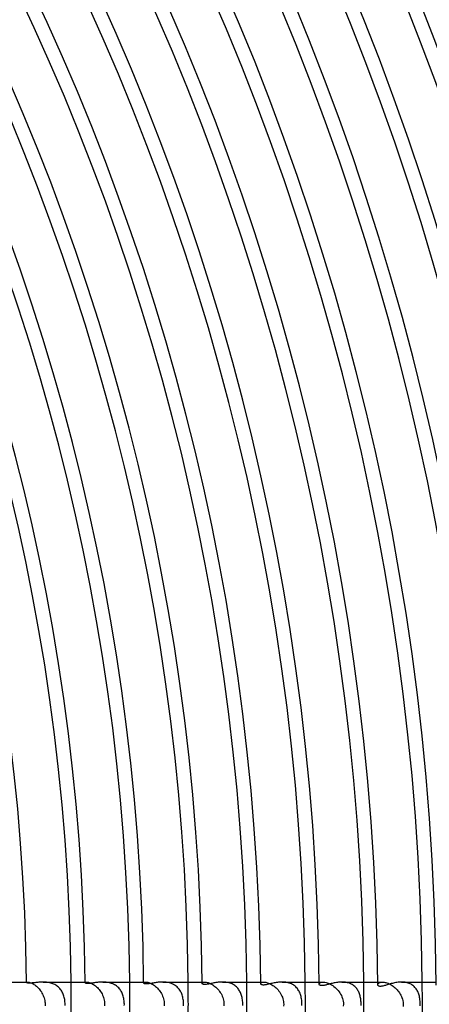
# Model space of a CAD drawing. Header units: millimetres. Extents: x -310 to 310, y -273 to 273.
# Tile 54 of 76: x 191 to 228, y 0 to 88. Entities that reach past the tile are written whole.
import ezdxf

# ---------------------------------------------------------------- set-up
doc = ezdxf.new("R2010")
doc.units = ezdxf.units.MM
doc.layers.add('HIDDEN', color=7, linetype='Continuous')
doc.layers.add('THICK', color=7, linetype='Continuous')

msp = doc.modelspace()

# ---------------------------------------------------------------- linework, layer by layer
at = {"layer": 'HIDDEN'}
for p, q in [((191.49, 2), (191.591, 2)), ((191.49, 1.962), (191.493, 1.972)), ((191.493, 1.972), (191.501, 1.981)), ((191.501, 1.981), (191.515, 1.989)), ((191.515, 1.989), (191.535, 1.995)), ((191.535, 1.995), (191.56, 1.999)), ((191.56, 1.999), (191.591, 2)), ((191.591, 2), (191.631, 1.998)), ((191.631, 1.998), (191.678, 1.992)), ((191.678, 1.992), (191.73, 1.981)), ((191.73, 1.981), (191.788, 1.965)), ((191.788, 1.965), (191.851, 1.943)), ((191.851, 1.943), (191.919, 1.915)), ((191.919, 1.915), (191.99, 1.881)), ((191.99, 1.881), (192.065, 1.841)), ((192.065, 1.841), (192.141, 1.794)), ((192.141, 1.794), (192.22, 1.74)), ((193.059, 1.999), (192.961, 2)), ((193.159, 1.994), (193.059, 1.999)), ((193.26, 1.986), (193.159, 1.994)), ((193.36, 1.974), (193.26, 1.986)), ((193.46, 1.959), (193.36, 1.974)), ((193.559, 1.938), (193.46, 1.959)), ((193.657, 1.913), (193.559, 1.938)), ((193.753, 1.884), (193.657, 1.913)), ((193.847, 1.849), (193.753, 1.884)), ((193.938, 1.81), (193.847, 1.849)), ((194.026, 1.766), (193.938, 1.81)), ((196.74, 2), (196.885, 2)), ((196.74, 1.941), (196.744, 1.956)), ((196.744, 1.956), (196.756, 1.97)), ((196.756, 1.97), (196.777, 1.982)), ((196.777, 1.982), (196.805, 1.991)), ((196.805, 1.991), (196.841, 1.998)), ((196.841, 1.998), (196.885, 2)), ((196.885, 2), (196.933, 1.998)), ((196.933, 1.998), (196.987, 1.991)), ((196.987, 1.991), (197.048, 1.978)), ((197.048, 1.978), (197.114, 1.96)), ((197.114, 1.96), (197.185, 1.935)), ((197.185, 1.935), (197.26, 1.904)), ((197.26, 1.904), (197.339, 1.866)), ((197.339, 1.866), (197.42, 1.821)), ((197.42, 1.821), (197.503, 1.769)), ((197.503, 1.769), (197.587, 1.71)), ((198.433, 1.998), (198.334, 2)), ((198.532, 1.994), (198.433, 1.998)), ((198.632, 1.985), (198.532, 1.994)), ((198.732, 1.972), (198.632, 1.985)), ((198.831, 1.956), (198.732, 1.972)), ((198.929, 1.934), (198.831, 1.956)), ((199.025, 1.908), (198.929, 1.934)), ((199.119, 1.878), (199.025, 1.908)), ((199.211, 1.842), (199.119, 1.878)), ((199.299, 1.802), (199.211, 1.842)), ((199.384, 1.757), (199.299, 1.802)), ((201.99, 2), (202.183, 2)), ((201.991, 1.916), (201.996, 1.936)), ((201.996, 1.936), (202.012, 1.956)), ((202.012, 1.956), (202.039, 1.973)), ((202.039, 1.973), (202.076, 1.987)), ((202.076, 1.987), (202.125, 1.997)), ((202.125, 1.997), (202.183, 2)), ((202.183, 2), (202.239, 1.997)), ((202.239, 1.997), (202.302, 1.989)), ((202.302, 1.989), (202.371, 1.975)), ((202.371, 1.975), (202.445, 1.954)), ((202.445, 1.954), (202.525, 1.926)), ((202.525, 1.926), (202.608, 1.891)), ((202.608, 1.891), (202.693, 1.849)), ((202.693, 1.849), (202.781, 1.799)), ((202.781, 1.799), (202.87, 1.742)), ((203.804, 1.998), (203.702, 2)), ((203.908, 1.993), (203.804, 1.998)), ((204.01, 1.983), (203.908, 1.993)), ((204.112, 1.969), (204.01, 1.983)), ((204.213, 1.95), (204.112, 1.969)), ((204.313, 1.926), (204.213, 1.95)), ((204.41, 1.897), (204.313, 1.926)), ((204.504, 1.863), (204.41, 1.897)), ((204.595, 1.824), (204.504, 1.863)), ((204.683, 1.78), (204.595, 1.824)), ((204.767, 1.731), (204.683, 1.78)), ((207.24, 2), (207.486, 2)), ((207.241, 1.885), (207.246, 1.909)), ((207.246, 1.909), (207.261, 1.932)), ((207.261, 1.932), (207.286, 1.953)), ((207.286, 1.953), (207.321, 1.972)), ((207.321, 1.972), (207.366, 1.987)), ((207.366, 1.987), (207.421, 1.997)), ((207.421, 1.997), (207.486, 2)), ((207.486, 2), (207.547, 1.997)), ((207.547, 1.997), (207.615, 1.989)), ((207.615, 1.989), (207.688, 1.974)), ((207.688, 1.974), (207.767, 1.953)), ((207.767, 1.953), (207.85, 1.924)), ((207.85, 1.924), (207.936, 1.888)), ((207.936, 1.888), (208.025, 1.845)), ((208.025, 1.845), (208.115, 1.795)), ((208.115, 1.795), (208.206, 1.738)), ((209.167, 1.998), (209.067, 2)), ((209.268, 1.993), (209.167, 1.998)), ((209.368, 1.983), (209.268, 1.993)), ((209.467, 1.968), (209.368, 1.983)), ((209.564, 1.95), (209.467, 1.968)), ((209.659, 1.926), (209.564, 1.95)), ((209.752, 1.898), (209.659, 1.926)), ((209.843, 1.864), (209.752, 1.898)), ((209.93, 1.827), (209.843, 1.864)), ((210.013, 1.784), (209.93, 1.827)), ((210.093, 1.738), (210.013, 1.784)), ((212.491, 2), (212.792, 2)), ((212.492, 1.849), (212.497, 1.876)), ((212.497, 1.876), (212.511, 1.903)), ((212.511, 1.903), (212.534, 1.928)), ((212.534, 1.928), (212.567, 1.951)), ((212.567, 1.951), (212.61, 1.971)), ((212.61, 1.971), (212.661, 1.986)), ((212.661, 1.986), (212.722, 1.996)), ((212.722, 1.996), (212.792, 2)), ((212.792, 2), (212.863, 1.997)), ((212.863, 1.997), (212.941, 1.987)), ((212.941, 1.987), (213.025, 1.969)), ((213.025, 1.969), (213.113, 1.944)), ((213.113, 1.944), (213.206, 1.911)), ((213.206, 1.911), (213.301, 1.87)), ((213.301, 1.87), (213.399, 1.821)), ((213.399, 1.821), (213.496, 1.764)), ((214.535, 1.998), (214.427, 2)), ((214.642, 1.991), (214.535, 1.998)), ((214.749, 1.979), (214.642, 1.991)), ((214.854, 1.961), (214.749, 1.979)), ((214.958, 1.938), (214.854, 1.961)), ((215.058, 1.91), (214.958, 1.938)), ((215.155, 1.876), (215.058, 1.91)), ((215.249, 1.836), (215.155, 1.876)), ((215.339, 1.791), (215.249, 1.836)), ((215.425, 1.74), (215.339, 1.791)), ((217.741, 2), (218.101, 2)), ((217.742, 1.807), (217.747, 1.837)), ((217.747, 1.837), (217.76, 1.868)), ((217.76, 1.868), (217.782, 1.897)), ((217.782, 1.897), (217.813, 1.924)), ((217.813, 1.924), (217.853, 1.949)), ((217.853, 1.949), (217.902, 1.97)), ((217.902, 1.97), (217.959, 1.986)), ((217.959, 1.986), (218.026, 1.996)), ((218.026, 1.996), (218.1, 2)), ((218.1, 2), (218.179, 1.997)), ((218.179, 1.997), (218.263, 1.986)), ((218.263, 1.986), (218.354, 1.967)), ((218.354, 1.967), (218.449, 1.94)), ((218.449, 1.94), (218.548, 1.904)), ((218.548, 1.904), (218.65, 1.86)), ((218.65, 1.86), (218.754, 1.807)), ((218.754, 1.807), (218.858, 1.747)), ((219.886, 1.998), (219.785, 2)), ((219.988, 1.991), (219.886, 1.998)), ((220.088, 1.98), (219.988, 1.991)), ((220.186, 1.964), (220.088, 1.98)), ((220.282, 1.943), (220.186, 1.964)), ((220.375, 1.918), (220.282, 1.943)), ((220.465, 1.887), (220.375, 1.918)), ((220.552, 1.851), (220.465, 1.887)), ((220.636, 1.811), (220.552, 1.851)), ((220.715, 1.766), (220.636, 1.811)), ((222.991, 2), (223.413, 2)), ((222.993, 1.76), (222.996, 1.79)), ((222.996, 1.79), (223.007, 1.821)), ((223.007, 1.821), (223.024, 1.852)), ((223.024, 1.852), (223.048, 1.881)), ((223.048, 1.881), (223.079, 1.909)), ((223.079, 1.909), (223.118, 1.934)), ((223.118, 1.934), (223.163, 1.956)), ((223.163, 1.956), (223.215, 1.974)), ((223.215, 1.974), (223.275, 1.988)), ((223.275, 1.988), (223.341, 1.997)), ((223.341, 1.997), (223.413, 2)), ((223.413, 2), (223.487, 1.997)), ((223.487, 1.997), (223.566, 1.988)), ((223.566, 1.988), (223.649, 1.973)), ((223.649, 1.973), (223.736, 1.951)), ((223.736, 1.951), (223.826, 1.922)), ((223.826, 1.922), (223.919, 1.887)), ((223.919, 1.887), (224.012, 1.845)), ((224.012, 1.845), (224.106, 1.797)), ((224.106, 1.797), (224.2, 1.743)), ((225.242, 1.998), (225.139, 2)), ((225.344, 1.991), (225.242, 1.998)), ((225.444, 1.979), (225.344, 1.991)), ((225.542, 1.962), (225.444, 1.979)), ((225.639, 1.94), (225.542, 1.962)), ((225.732, 1.912), (225.639, 1.94)), ((225.821, 1.88), (225.732, 1.912)), ((225.907, 1.842), (225.821, 1.88)), ((225.989, 1.8), (225.907, 1.842)), ((226.067, 1.753), (225.989, 1.8)), ((192.22, 1.74), (192.299, 1.68)), ((192.299, 1.68), (192.378, 1.615)), ((192.378, 1.615), (192.456, 1.543)), ((192.456, 1.543), (192.532, 1.466)), ((192.532, 1.466), (192.607, 1.384)), ((192.607, 1.384), (192.678, 1.297)), ((192.678, 1.297), (192.746, 1.205)), ((192.746, 1.205), (192.81, 1.11)), ((192.81, 1.11), (192.869, 1.01)), ((192.869, 1.01), (192.924, 0.908)), ((192.924, 0.908), (192.973, 0.801)), ((194.111, 1.717), (194.026, 1.766)), ((194.192, 1.663), (194.111, 1.717)), ((194.269, 1.606), (194.192, 1.663)), ((194.342, 1.543), (194.269, 1.606)), ((194.41, 1.477), (194.342, 1.543)), ((194.475, 1.407), (194.41, 1.477)), ((194.535, 1.333), (194.475, 1.407)), ((194.591, 1.256), (194.535, 1.333)), ((194.643, 1.175), (194.591, 1.256)), ((194.691, 1.09), (194.643, 1.175)), ((194.734, 1.002), (194.691, 1.09)), ((194.773, 0.911), (194.734, 1.002)), ((194.809, 0.818), (194.773, 0.911)), ((197.587, 1.71), (197.671, 1.645)), ((197.671, 1.645), (197.754, 1.574)), ((197.754, 1.574), (197.836, 1.497)), ((197.836, 1.497), (197.915, 1.414)), ((197.915, 1.414), (197.991, 1.327)), ((197.991, 1.327), (198.064, 1.234)), ((198.064, 1.234), (198.132, 1.137)), ((198.132, 1.137), (198.196, 1.036)), ((198.196, 1.036), (198.255, 0.932)), ((198.255, 0.932), (198.308, 0.823)), ((199.465, 1.708), (199.384, 1.757)), ((199.543, 1.654), (199.465, 1.708)), ((199.617, 1.596), (199.543, 1.654)), ((199.687, 1.534), (199.617, 1.596)), ((199.753, 1.467), (199.687, 1.534)), ((199.814, 1.398), (199.753, 1.467)), ((199.872, 1.324), (199.814, 1.398)), ((199.925, 1.248), (199.872, 1.324)), ((199.974, 1.168), (199.925, 1.248)), ((200.018, 1.085), (199.974, 1.168)), ((200.06, 1), (200.018, 1.085)), ((200.097, 0.911), (200.06, 1)), ((200.13, 0.818), (200.097, 0.911)), ((202.87, 1.742), (202.96, 1.678)), ((202.96, 1.678), (203.048, 1.608)), ((203.048, 1.608), (203.135, 1.531)), ((203.135, 1.531), (203.22, 1.448)), ((203.22, 1.448), (203.302, 1.36)), ((203.302, 1.36), (203.38, 1.266)), ((203.38, 1.266), (203.454, 1.168)), ((203.454, 1.168), (203.522, 1.065)), ((203.522, 1.065), (203.586, 0.958)), ((203.586, 0.958), (203.643, 0.848)), ((204.847, 1.677), (204.767, 1.731)), ((204.923, 1.619), (204.847, 1.677)), ((204.994, 1.557), (204.923, 1.619)), ((205.061, 1.491), (204.994, 1.557)), ((205.124, 1.421), (205.061, 1.491)), ((205.183, 1.347), (205.124, 1.421)), ((205.237, 1.269), (205.183, 1.347)), ((205.287, 1.188), (205.237, 1.269)), ((205.332, 1.105), (205.287, 1.188)), ((205.373, 1.018), (205.332, 1.105)), ((205.411, 0.929), (205.373, 1.018)), ((205.444, 0.837), (205.411, 0.929)), ((208.206, 1.738), (208.298, 1.674)), ((208.298, 1.674), (208.388, 1.603)), ((208.388, 1.603), (208.476, 1.527)), ((208.476, 1.527), (208.563, 1.444)), ((208.563, 1.444), (208.646, 1.356)), ((208.646, 1.356), (208.725, 1.263)), ((208.725, 1.263), (208.8, 1.165)), ((208.8, 1.165), (208.87, 1.063)), ((208.87, 1.063), (208.934, 0.957)), ((208.934, 0.957), (208.993, 0.847)), ((210.169, 1.687), (210.093, 1.738)), ((210.241, 1.631), (210.169, 1.687)), ((210.31, 1.572), (210.241, 1.631)), ((210.374, 1.508), (210.31, 1.572)), ((210.434, 1.442), (210.374, 1.508)), ((210.49, 1.371), (210.434, 1.442)), ((210.542, 1.298), (210.49, 1.371)), ((210.59, 1.222), (210.542, 1.298)), ((210.634, 1.143), (210.59, 1.222)), ((210.674, 1.061), (210.634, 1.143)), ((210.711, 0.976), (210.674, 1.061)), ((210.744, 0.889), (210.711, 0.976)), ((210.774, 0.798), (210.744, 0.889)), ((213.496, 1.764), (213.594, 1.701)), ((213.594, 1.701), (213.69, 1.63)), ((213.69, 1.63), (213.785, 1.553)), ((213.785, 1.553), (213.878, 1.469)), ((213.878, 1.469), (213.966, 1.38)), ((213.966, 1.38), (214.051, 1.286)), ((214.051, 1.286), (214.131, 1.186)), ((214.131, 1.186), (214.205, 1.082)), ((214.205, 1.082), (214.274, 0.974)), ((214.274, 0.974), (214.337, 0.862)), ((215.506, 1.684), (215.425, 1.74)), ((215.582, 1.623), (215.506, 1.684)), ((215.653, 1.558), (215.582, 1.623)), ((215.72, 1.488), (215.653, 1.558)), ((215.782, 1.414), (215.72, 1.488)), ((215.84, 1.335), (215.782, 1.414)), ((215.892, 1.253), (215.84, 1.335)), ((215.941, 1.168), (215.892, 1.253)), ((215.984, 1.079), (215.941, 1.168)), ((216.023, 0.987), (215.984, 1.079)), ((216.058, 0.892), (216.023, 0.987)), ((216.089, 0.795), (216.058, 0.892)), ((218.858, 1.747), (218.961, 1.679)), ((218.961, 1.679), (219.063, 1.604)), ((219.063, 1.604), (219.162, 1.522)), ((219.162, 1.522), (219.258, 1.433)), ((219.258, 1.433), (219.351, 1.338)), ((219.351, 1.338), (219.439, 1.237)), ((219.439, 1.237), (219.521, 1.131)), ((219.521, 1.131), (219.597, 1.02)), ((219.597, 1.02), (219.667, 0.905)), ((219.667, 0.905), (219.73, 0.785)), ((220.79, 1.717), (220.715, 1.766)), ((220.861, 1.664), (220.79, 1.717)), ((220.929, 1.607), (220.861, 1.664)), ((220.992, 1.545), (220.929, 1.607)), ((221.051, 1.48), (220.992, 1.545)), ((221.106, 1.412), (221.051, 1.48)), ((221.157, 1.341), (221.106, 1.412)), ((221.204, 1.266), (221.157, 1.341)), ((221.247, 1.189), (221.204, 1.266)), ((221.286, 1.109), (221.247, 1.189)), ((221.322, 1.027), (221.286, 1.109)), ((221.354, 0.942), (221.322, 1.027)), ((221.383, 0.855), (221.354, 0.942)), ((224.2, 1.743), (224.293, 1.683)), ((224.293, 1.683), (224.386, 1.617)), ((224.386, 1.617), (224.476, 1.546)), ((224.476, 1.546), (224.564, 1.47)), ((224.564, 1.47), (224.648, 1.389)), ((224.648, 1.389), (224.73, 1.304)), ((224.73, 1.304), (224.807, 1.215)), ((224.807, 1.215), (224.88, 1.122)), ((224.88, 1.122), (224.949, 1.025)), ((224.949, 1.025), (225.012, 0.924)), ((225.012, 0.924), (225.07, 0.82)), ((226.141, 1.702), (226.067, 1.753)), ((226.211, 1.646), (226.141, 1.702)), ((226.276, 1.586), (226.211, 1.646)), ((226.337, 1.523), (226.276, 1.586)), ((226.394, 1.456), (226.337, 1.523)), ((226.446, 1.385), (226.394, 1.456)), ((226.494, 1.311), (226.446, 1.385)), ((226.539, 1.234), (226.494, 1.311)), ((226.579, 1.155), (226.539, 1.234)), ((226.616, 1.072), (226.579, 1.155)), ((226.649, 0.987), (226.616, 1.072)), ((226.679, 0.899), (226.649, 0.987)), ((226.705, 0.809), (226.679, 0.899)), ((192.973, 0.801), (193.017, 0.692)), ((193.017, 0.692), (193.055, 0.581)), ((193.055, 0.581), (193.086, 0.467)), ((193.086, 0.467), (193.111, 0.352)), ((193.111, 0.352), (193.129, 0.235)), ((193.129, 0.235), (193.14, 0.118)), ((193.143, 0), (193.139, -0.129)), ((193.14, 0.118), (193.143, 0)), ((194.84, 0.721), (194.809, 0.818)), ((194.867, 0.622), (194.84, 0.721)), ((194.89, 0.521), (194.867, 0.622)), ((194.908, 0.419), (194.89, 0.521)), ((194.922, 0.315), (194.908, 0.419)), ((194.933, 0.211), (194.922, 0.315)), ((194.939, 0.106), (194.933, 0.211)), ((194.938, -0.121), (194.941, 0)), ((194.941, 0), (194.939, 0.106)), ((198.308, 0.823), (198.356, 0.712)), ((198.356, 0.712), (198.396, 0.598)), ((198.396, 0.598), (198.43, 0.481)), ((198.43, 0.481), (198.457, 0.362)), ((198.457, 0.362), (198.477, 0.243)), ((198.477, 0.243), (198.488, 0.122)), ((198.492, 0), (198.487, -0.133)), ((198.488, 0.122), (198.492, 0)), ((200.16, 0.723), (200.13, 0.818)), ((200.186, 0.626), (200.16, 0.723)), ((200.208, 0.525), (200.186, 0.626)), ((200.226, 0.422), (200.208, 0.525)), ((200.24, 0.317), (200.226, 0.422)), ((200.25, 0.212), (200.24, 0.317)), ((200.256, 0.106), (200.25, 0.212)), ((200.258, 0), (200.256, 0.106)), ((200.256, -0.111), (200.258, 0)), ((203.643, 0.848), (203.695, 0.734)), ((203.695, 0.734), (203.739, 0.616)), ((203.739, 0.616), (203.776, 0.497)), ((203.776, 0.497), (203.805, 0.374)), ((203.805, 0.374), (203.826, 0.251)), ((203.826, 0.251), (203.839, 0.126)), ((203.844, 0), (203.838, -0.138)), ((203.839, 0.126), (203.844, 0)), ((205.473, 0.744), (205.444, 0.837)), ((205.499, 0.647), (205.473, 0.744)), ((205.521, 0.548), (205.499, 0.647)), ((205.539, 0.445), (205.521, 0.548)), ((205.554, 0.338), (205.539, 0.445)), ((205.564, 0.229), (205.554, 0.338)), ((205.571, 0.116), (205.564, 0.229)), ((205.57, -0.13), (205.573, 0)), ((205.573, 0), (205.571, 0.116)), ((208.993, 0.847), (209.045, 0.733)), ((209.045, 0.733), (209.09, 0.616)), ((209.09, 0.616), (209.128, 0.497)), ((209.128, 0.497), (209.158, 0.374)), ((209.158, 0.374), (209.18, 0.251)), ((209.18, 0.251), (209.193, 0.126)), ((209.198, 0), (209.192, -0.139)), ((209.193, 0.126), (209.198, 0)), ((210.8, 0.705), (210.774, 0.798)), ((210.823, 0.609), (210.8, 0.705)), ((210.842, 0.511), (210.823, 0.609)), ((210.858, 0.41), (210.842, 0.511)), ((210.87, 0.308), (210.858, 0.41)), ((210.879, 0.206), (210.87, 0.308)), ((210.884, 0.103), (210.879, 0.206)), ((210.886, 0), (210.884, 0.103)), ((210.884, -0.107), (210.886, 0)), ((214.337, 0.862), (214.392, 0.746)), ((214.392, 0.746), (214.441, 0.627)), ((214.441, 0.627), (214.481, 0.505)), ((214.481, 0.505), (214.513, 0.381)), ((214.513, 0.381), (214.536, 0.256)), ((214.536, 0.256), (214.55, 0.128)), ((214.555, 0), (214.548, -0.154)), ((214.55, 0.128), (214.555, 0)), ((216.116, 0.694), (216.089, 0.795)), ((216.139, 0.59), (216.116, 0.694)), ((216.158, 0.48), (216.139, 0.59)), ((216.174, 0.366), (216.158, 0.48)), ((216.185, 0.248), (216.174, 0.366)), ((216.192, 0.125), (216.185, 0.248)), ((216.195, 0), (216.192, 0.125)), ((216.193, -0.115), (216.195, 0)), ((219.73, 0.785), (219.784, 0.661)), ((219.784, 0.661), (219.83, 0.534)), ((219.83, 0.534), (219.867, 0.403)), ((219.867, 0.403), (219.894, 0.27)), ((219.894, 0.27), (219.91, 0.136)), ((219.915, 0), (219.908, -0.154)), ((219.91, 0.136), (219.915, 0)), ((221.408, 0.765), (221.383, 0.855)), ((221.431, 0.674), (221.408, 0.765)), ((221.45, 0.581), (221.431, 0.674)), ((221.465, 0.486), (221.45, 0.581)), ((221.478, 0.39), (221.465, 0.486)), ((221.488, 0.293), (221.478, 0.39)), ((221.496, 0.195), (221.488, 0.293)), ((221.5, 0.098), (221.496, 0.195)), ((221.499, -0.11), (221.501, 0)), ((221.501, 0), (221.5, 0.098)), ((225.07, 0.82), (225.122, 0.713)), ((225.122, 0.713), (225.168, 0.602)), ((225.168, 0.602), (225.21, 0.475)), ((225.21, 0.475), (225.246, 0.332)), ((225.246, 0.332), (225.27, 0.173)), ((225.279, 0), (225.269, -0.182)), ((225.27, 0.173), (225.279, 0)), ((226.728, 0.717), (226.705, 0.809)), ((226.748, 0.623), (226.728, 0.717)), ((226.765, 0.522), (226.748, 0.623)), ((226.78, 0.409), (226.765, 0.522)), ((226.792, 0.284), (226.78, 0.409)), ((226.801, 0.147), (226.792, 0.284)), ((226.803, 0), (226.801, 0.147)), ((226.801, -0.128), (226.803, 0))]:
    msp.add_line(p, q, dxfattribs=at)
for radius, start, end in [(195.5, 0, 0.58614), (200.75, 0, 0.57084), (206, 0, 0.55628), (211.25, 0, 0.54248), (216.5, 0, 0.5293), (221.75, 0, 0.51675), (227, 0, 0.50483), (195.5, 359.41386, 0), (200.75, 359.42916, 0), (206, 359.44372, 0), (211.25, 359.45752, 0), (216.5, 359.4707, 0), (221.75, 359.48325, 0), (227, 359.49517, 0)]:
    msp.add_arc((0, 0), radius, start, end, dxfattribs=at)
at = {"layer": 'THICK'}
for p, q in [((187.583, 2), (191.49, 2)), ((191.493, 1.952), (191.49, 1.962)), ((191.502, 1.942), (191.493, 1.952)), ((191.517, 1.932), (191.502, 1.942)), ((191.537, 1.923), (191.517, 1.932)), ((191.565, 1.915), (191.537, 1.923)), ((191.598, 1.909), (191.565, 1.915)), ((191.637, 1.904), (191.598, 1.909)), ((191.682, 1.902), (191.637, 1.904)), ((191.733, 1.901), (191.682, 1.902)), ((191.789, 1.902), (191.733, 1.901)), ((191.85, 1.905), (191.789, 1.902)), ((191.917, 1.91), (191.85, 1.905)), ((191.988, 1.917), (191.917, 1.91)), ((192.063, 1.925), (191.988, 1.917)), ((192.142, 1.934), (192.063, 1.925)), ((192.223, 1.944), (192.142, 1.934)), ((192.308, 1.954), (192.223, 1.944)), ((192.395, 1.964), (192.308, 1.954)), ((192.484, 1.973), (192.395, 1.964)), ((192.575, 1.982), (192.484, 1.973)), ((192.669, 1.989), (192.575, 1.982)), ((192.764, 1.995), (192.669, 1.989)), ((192.862, 1.999), (192.764, 1.995)), ((192.961, 2), (192.862, 1.999)), ((192.962, 2), (196.74, 2)), ((196.744, 1.928), (196.74, 1.941)), ((196.754, 1.915), (196.744, 1.928)), ((196.77, 1.903), (196.754, 1.915)), ((196.793, 1.892), (196.77, 1.903)), ((196.822, 1.883), (196.793, 1.892)), ((196.857, 1.876), (196.822, 1.883)), ((196.899, 1.871), (196.857, 1.876)), ((196.947, 1.868), (196.899, 1.871)), ((197, 1.867), (196.947, 1.868)), ((197.06, 1.869), (197, 1.867)), ((197.124, 1.874), (197.06, 1.869)), ((197.193, 1.881), (197.124, 1.874)), ((197.265, 1.89), (197.193, 1.881)), ((197.341, 1.9), (197.265, 1.89)), ((197.419, 1.911), (197.341, 1.9)), ((197.5, 1.922), (197.419, 1.911)), ((197.583, 1.934), (197.5, 1.922)), ((197.669, 1.946), (197.583, 1.934)), ((197.757, 1.958), (197.669, 1.946)), ((197.848, 1.969), (197.757, 1.958)), ((197.941, 1.979), (197.848, 1.969)), ((198.037, 1.988), (197.941, 1.979)), ((198.134, 1.994), (198.037, 1.988)), ((198.234, 1.998), (198.134, 1.994)), ((198.334, 2), (198.234, 1.998)), ((198.335, 2), (201.99, 2)), ((201.994, 1.9), (201.991, 1.916)), ((202.003, 1.886), (201.994, 1.9)), ((202.018, 1.872), (202.003, 1.886)), ((202.04, 1.859), (202.018, 1.872)), ((202.068, 1.848), (202.04, 1.859)), ((202.103, 1.839), (202.068, 1.848)), ((202.146, 1.832), (202.103, 1.839)), ((202.197, 1.829), (202.146, 1.832)), ((202.254, 1.829), (202.197, 1.829)), ((202.315, 1.832), (202.254, 1.829)), ((202.381, 1.837), (202.315, 1.832)), ((202.45, 1.845), (202.381, 1.837)), ((202.523, 1.855), (202.45, 1.845)), ((202.598, 1.867), (202.523, 1.855)), ((202.675, 1.88), (202.598, 1.867)), ((202.755, 1.894), (202.675, 1.88)), ((202.839, 1.908), (202.755, 1.894)), ((202.925, 1.923), (202.839, 1.908)), ((203.015, 1.937), (202.925, 1.923)), ((203.107, 1.951), (203.015, 1.937)), ((203.201, 1.964), (203.107, 1.951)), ((203.298, 1.976), (203.201, 1.964)), ((203.397, 1.986), (203.298, 1.976)), ((203.497, 1.993), (203.397, 1.986)), ((203.599, 1.998), (203.497, 1.993)), ((203.702, 2), (203.599, 1.998)), ((203.703, 2), (207.24, 2)), ((207.244, 1.868), (207.241, 1.885)), ((207.252, 1.852), (207.244, 1.868)), ((207.266, 1.836), (207.252, 1.852)), ((207.284, 1.822), (207.266, 1.836)), ((207.308, 1.81), (207.284, 1.822)), ((207.337, 1.8), (207.308, 1.81)), ((207.371, 1.792), (207.337, 1.8)), ((207.411, 1.787), (207.371, 1.792)), ((207.455, 1.784), (207.411, 1.787)), ((207.503, 1.784), (207.455, 1.784)), ((207.557, 1.787), (207.503, 1.784)), ((207.614, 1.792), (207.557, 1.787)), ((207.676, 1.799), (207.614, 1.792)), ((207.741, 1.809), (207.676, 1.799)), ((207.811, 1.821), (207.741, 1.809)), ((207.884, 1.835), (207.811, 1.821)), ((207.961, 1.85), (207.884, 1.835)), ((208.041, 1.866), (207.961, 1.85)), ((208.123, 1.883), (208.041, 1.866)), ((208.208, 1.9), (208.123, 1.883)), ((208.296, 1.917), (208.208, 1.9)), ((208.387, 1.933), (208.296, 1.917)), ((208.479, 1.948), (208.387, 1.933)), ((208.573, 1.963), (208.479, 1.948)), ((208.67, 1.975), (208.573, 1.963)), ((208.767, 1.985), (208.67, 1.975)), ((208.866, 1.993), (208.767, 1.985)), ((208.966, 1.998), (208.866, 1.993)), ((209.067, 2), (208.966, 1.998)), ((209.067, 2), (212.491, 2)), ((212.496, 1.826), (212.492, 1.849)), ((212.507, 1.804), (212.496, 1.826)), ((212.525, 1.785), (212.507, 1.804)), ((212.55, 1.767), (212.525, 1.785)), ((213.071, 1.778), (212.993, 1.762)), ((213.152, 1.795), (213.071, 1.778)), ((213.236, 1.814), (213.152, 1.795)), ((213.321, 1.834), (213.236, 1.814)), ((213.41, 1.855), (213.321, 1.834)), ((213.501, 1.876), (213.41, 1.855)), ((213.595, 1.897), (213.501, 1.876)), ((213.693, 1.917), (213.595, 1.897)), ((213.792, 1.936), (213.693, 1.917)), ((213.894, 1.954), (213.792, 1.936)), ((213.998, 1.969), (213.894, 1.954)), ((214.104, 1.982), (213.998, 1.969)), ((214.21, 1.992), (214.104, 1.982)), ((214.318, 1.998), (214.21, 1.992)), ((214.427, 2), (214.318, 1.998)), ((214.428, 2), (217.741, 2)), ((217.745, 1.788), (217.742, 1.807)), ((217.751, 1.769), (217.745, 1.788)), ((217.761, 1.751), (217.751, 1.769)), ((218.559, 1.787), (218.479, 1.766)), ((218.642, 1.809), (218.559, 1.787)), ((218.727, 1.832), (218.642, 1.809)), ((218.815, 1.855), (218.727, 1.832)), ((218.905, 1.877), (218.815, 1.855)), ((218.997, 1.899), (218.905, 1.877)), ((219.091, 1.92), (218.997, 1.899)), ((219.186, 1.939), (219.091, 1.92)), ((219.283, 1.956), (219.186, 1.939)), ((219.382, 1.971), (219.283, 1.956)), ((219.482, 1.983), (219.382, 1.971)), ((219.582, 1.992), (219.482, 1.983)), ((219.684, 1.998), (219.582, 1.992)), ((219.785, 2), (219.684, 1.998)), ((219.785, 2), (222.991, 2)), ((223.934, 1.775), (223.847, 1.748)), ((224.024, 1.802), (223.934, 1.775)), ((224.117, 1.829), (224.024, 1.802)), ((224.212, 1.856), (224.117, 1.829)), ((224.309, 1.881), (224.212, 1.856)), ((224.408, 1.906), (224.309, 1.881)), ((224.509, 1.928), (224.408, 1.906)), ((224.611, 1.948), (224.509, 1.928)), ((224.716, 1.966), (224.611, 1.948)), ((224.821, 1.98), (224.716, 1.966)), ((224.927, 1.991), (224.821, 1.98)), ((225.033, 1.998), (224.927, 1.991)), ((225.139, 2), (225.033, 1.998)), ((225.14, 2), (228.241, 2)), ((212.583, 1.753), (212.55, 1.767)), ((212.622, 1.743), (212.583, 1.753)), ((212.668, 1.736), (212.622, 1.743)), ((212.722, 1.733), (212.668, 1.736)), ((212.782, 1.734), (212.722, 1.733)), ((212.848, 1.74), (212.782, 1.734)), ((212.919, 1.75), (212.848, 1.74)), ((212.993, 1.762), (212.919, 1.75)), ((217.775, 1.734), (217.761, 1.751)), ((217.794, 1.719), (217.775, 1.734)), ((217.818, 1.705), (217.794, 1.719)), ((217.847, 1.693), (217.818, 1.705)), ((217.881, 1.684), (217.847, 1.693)), ((217.921, 1.678), (217.881, 1.684)), ((217.966, 1.675), (217.921, 1.678)), ((218.016, 1.676), (217.966, 1.675)), ((218.07, 1.68), (218.016, 1.676)), ((218.129, 1.688), (218.07, 1.68)), ((218.191, 1.698), (218.129, 1.688)), ((218.258, 1.712), (218.191, 1.698)), ((218.328, 1.728), (218.258, 1.712)), ((218.402, 1.746), (218.328, 1.728)), ((218.479, 1.766), (218.402, 1.746)), ((222.996, 1.733), (222.993, 1.76)), ((223.005, 1.708), (222.996, 1.733)), ((223.019, 1.685), (223.005, 1.708)), ((223.039, 1.664), (223.019, 1.685)), ((223.064, 1.646), (223.039, 1.664)), ((223.095, 1.631), (223.064, 1.646)), ((223.132, 1.62), (223.095, 1.631)), ((223.174, 1.613), (223.132, 1.62)), ((223.221, 1.61), (223.174, 1.613)), ((223.274, 1.611), (223.221, 1.61)), ((223.332, 1.617), (223.274, 1.611)), ((223.393, 1.627), (223.332, 1.617)), ((223.459, 1.64), (223.393, 1.627)), ((223.53, 1.656), (223.459, 1.64)), ((223.604, 1.676), (223.53, 1.656)), ((223.682, 1.698), (223.604, 1.676)), ((223.763, 1.722), (223.682, 1.698)), ((223.847, 1.748), (223.763, 1.722))]:
    msp.add_line(p, q, dxfattribs=at)
for radius, start, end in [(270, 0.42439, 59.57558), (266, 0.39253, 59.60749), (263.75, 0.43447, 59.56555), (259.75, 0.26236, 59.73767), (258.5, 0.4433, 59.55673), (254.5, 0.29421, 59.70581), (253.25, 0.45246, 59.5475), (249.25, 0.32372, 59.6763), (248, 0.46209, 59.53794), (244, 0.35151, 59.64846), (242.75, 0.47206, 59.52797), (238.75, 0.37804, 59.62199), (237.5, 0.48249, 59.51748), (233.5, 0.40348, 59.59649), (232.25, 0.49343, 59.50659), (228.25, 0.42811, 59.57185), (227, 0.50483, 59.49519), (223, 0.45212, 59.5479), (221.75, 0.51675, 59.48322), (217.75, 0.47555, 59.52447), (216.5, 0.5293, 59.47073), (212.5, 0.49853, 59.5015), (211.25, 0.54248, 59.45755), (207.25, 0.52111, 59.47892), (206, 0.55628, 59.44374), (202, 0.54339, 59.45663), (200.75, 0.57084, 59.42919), (196.75, 0.56534, 59.43463), (195.5, 0.58614, 59.41383), (191.5, 0.58711, 59.41292)]:
    msp.add_arc((0, 0), radius, start, end, dxfattribs=at)

doc.saveas('drawing.dxf')
